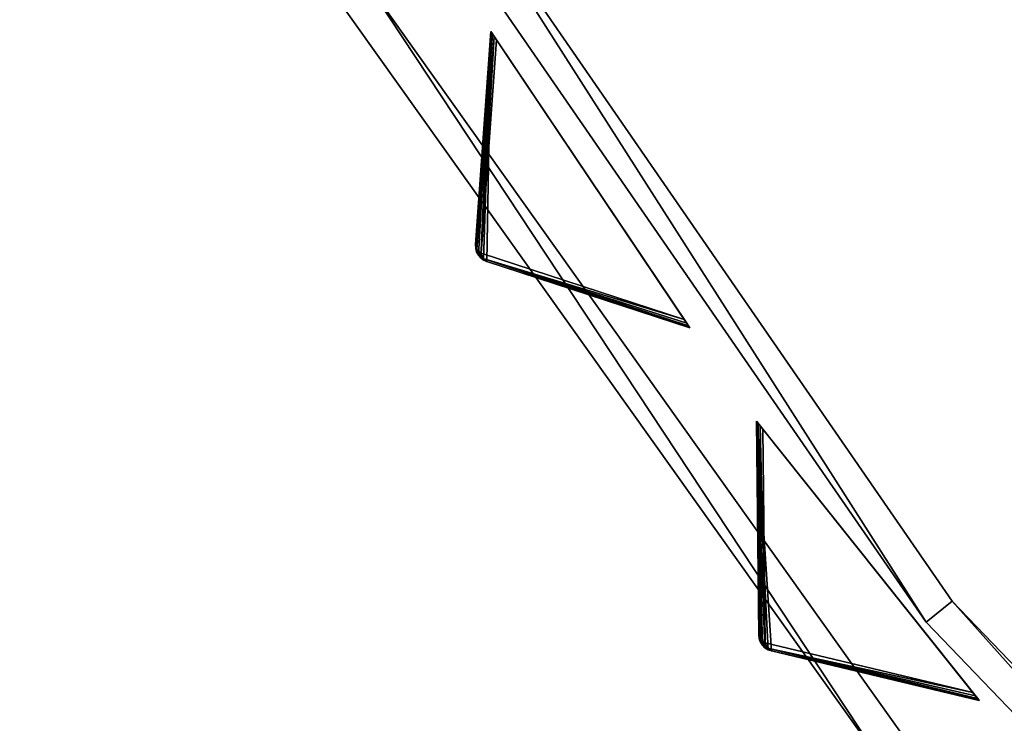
# Model space of a CAD drawing. Extents: x 1239 to 1951, y -365 to 347.
# Tile 6 of 98: x 1272 to 1331, y -235 to -192. Entities that reach past the tile are written whole.
import ezdxf

# ---------------------------------------------------------------- set-up
doc = ezdxf.new("R2010")
doc.units = 0
doc.header["$LTSCALE"] = 25.4
doc.layers.get('0').update_dxf_attribs({"color": 13, "linetype": 'CONTINUOUS'})

# ---------------------------------------------------------------- blocks, each defined once
blk = doc.blocks.new('GRUPUJ_10')
at = {"color": 0}
mesh = blk.add_polyface(dxfattribs=at)
corners = [(0, 334.731, 403.847), (1.997, 334.841, 403.847), (1.462, 391.844, 403.847), (7.718, 278.124, 403.847), (9.671, 278.553, 403.847), (24.417, 223.488, 403.847), (26.276, 224.224, 403.847), (49.663, 172.237, 403.847), (51.38, 173.263, 403.847), (82.804, 125.7, 403.847), (84.334, 126.988, 403.847), (122.98, 85.082, 403.847), (124.285, 86.599, 403.847), (145.389, 67.329, 403.847), (146.566, 68.945, 403.847), (169.152, 51.435, 403.847), (170.196, 53.141, 403.847), (220.124, 25.63, 403.847), (220.881, 27.482, 403.847), (274.575, 8.336, 403.847), (275.025, 10.285, 403.847), (331.094, 0, 403.847), (331.226, 1.996, 403.847), (388.22, 0.838, 403.847), (388.029, 2.829, 403.847), (443.963, 12.764, 403.847), (444.47, 10.83, 403.847), (497.579, 31.543, 403.847), (498.39, 29.714, 403.847), (547.489, 58.679, 403.847), (548.582, 57.004, 403.847), (592.399, 93.469, 403.847), (593.747, 91.992, 403.847), (631.147, 135.014, 403.847), (632.714, 133.772, 403.847), (662.728, 182.235, 403.847), (664.475, 181.261, 403.847), (686.326, 233.912, 403.847), (688.207, 233.23, 403.847), (701.329, 288.704, 403.847), (703.294, 288.333, 403.847), (707.348, 345.194, 403.847), (709.348, 345.143, 403.847), (3.451, 391.632, 403.847), (12.067, 447.982, 403.847), (13.996, 447.454, 403.847), (31.54, 501.693, 403.847), (33.36, 500.862, 403.847), (59.377, 551.584, 403.847), (61.039, 550.472, 403.847), (94.856, 596.363, 403.847), (96.318, 594.999, 403.847), (137.059, 634.872, 403.847), (138.283, 633.291, 403.847), (184.892, 666.112, 403.847), (185.847, 664.355, 403.847), (237.117, 689.274, 403.847), (237.778, 687.387, 403.847), (292.382, 703.759, 403.847), (292.732, 701.79, 403.847), (349.254, 709.192, 403.847), (349.284, 707.192, 403.847), (406.262, 705.431, 403.847), (405.97, 703.452, 403.847), (461.322, 690.668, 403.847), (461.927, 692.574, 403.847), (513.907, 669.17, 403.847), (514.81, 670.954, 403.847), (562.362, 639.515, 403.847), (563.54, 641.131, 403.847), (605.432, 602.471, 403.847), (606.854, 603.878, 403.847), (642.003, 558.999, 403.847), (643.632, 560.159, 403.847), (671.127, 510.222, 403.847), (672.921, 511.106, 403.847), (692.049, 457.406, 403.847), (693.962, 457.991, 403.847), (704.228, 401.918, 403.847), (706.21, 402.188, 403.847)]
mesh.append_faces([[corners[k] for k in face] for face in [(0, 1, 2), (1, 3, 4), (4, 5, 6), (6, 7, 8), (8, 9, 10), (10, 11, 12), (12, 13, 14), (14, 15, 16), (16, 17, 18), (18, 19, 20), (20, 21, 22), (22, 23, 24), (24, 23, 25), (25, 26, 27), (27, 28, 29), (29, 30, 31), (31, 32, 33), (33, 34, 35), (35, 36, 37), (37, 38, 39), (39, 40, 41), (2, 43, 44), (43, 2, 1), (44, 45, 46), (46, 47, 48), (48, 49, 50), (50, 51, 52), (52, 53, 54), (54, 55, 56), (56, 57, 58), (58, 59, 60), (60, 61, 62), (62, 64, 65), (65, 66, 67), (67, 68, 69), (69, 70, 71), (71, 72, 73), (73, 74, 75), (75, 76, 77), (77, 78, 79), (79, 41, 42)]], dxfattribs={"vtx0": -1, "vtx1": -1, "color": 0})
mesh.append_faces([[corners[k] for k in face] for face in [(1, 0, 3), (4, 3, 5), (6, 5, 7), (8, 7, 9), (10, 9, 11), (12, 11, 13), (14, 13, 15), (16, 15, 17), (18, 17, 19), (20, 19, 21), (22, 21, 23), (25, 23, 26), (27, 26, 28), (29, 28, 30), (31, 30, 32), (33, 32, 34), (35, 34, 36), (37, 36, 38), (39, 38, 40), (41, 40, 42), (44, 43, 45), (46, 45, 47), (48, 47, 49), (50, 49, 51), (52, 51, 53), (54, 53, 55), (56, 55, 57), (58, 57, 59), (60, 59, 61), (62, 61, 63), (62, 63, 64), (65, 64, 66), (67, 66, 68), (69, 68, 70), (71, 70, 72), (73, 72, 74), (75, 74, 76), (77, 76, 78), (79, 78, 41)]], dxfattribs={"vtx0": -1, "vtx2": -1, "color": 0})
mesh = blk.add_polyface(dxfattribs=at)
corners = [(1.462, 391.844, 383.847), (3.451, 391.632, 383.847), (1.997, 334.841, 383.847), (12.067, 447.982, 383.847), (13.996, 447.454, 383.847), (31.54, 501.693, 383.847), (33.36, 500.862, 383.847), (59.377, 551.584, 383.847), (61.039, 550.472, 383.847), (94.856, 596.363, 383.847), (96.318, 594.999, 383.847), (137.059, 634.872, 383.847), (138.283, 633.291, 383.847), (184.892, 666.112, 383.847), (185.847, 664.355, 383.847), (237.117, 689.274, 383.847), (237.778, 687.387, 383.847), (292.382, 703.759, 383.847), (292.732, 701.79, 383.847), (349.254, 709.192, 383.847), (349.284, 707.192, 383.847), (406.262, 705.431, 383.847), (405.97, 703.452, 383.847), (461.322, 690.668, 383.847), (461.927, 692.574, 383.847), (513.907, 669.17, 383.847), (514.81, 670.954, 383.847), (562.362, 639.515, 383.847), (563.54, 641.131, 383.847), (605.432, 602.471, 383.847), (606.854, 603.878, 383.847), (642.003, 558.999, 383.847), (643.632, 560.159, 383.847), (671.127, 510.222, 383.847), (672.921, 511.106, 383.847), (692.049, 457.406, 383.847), (693.962, 457.991, 383.847), (704.228, 401.918, 383.847), (706.21, 402.188, 383.847), (707.348, 345.194, 383.847), (709.348, 345.143, 383.847), (0, 334.731, 383.847), (7.718, 278.124, 383.847), (9.671, 278.553, 383.847), (24.417, 223.488, 383.847), (26.276, 224.224, 383.847), (49.663, 172.237, 383.847), (51.38, 173.263, 383.847), (82.804, 125.7, 383.847), (84.334, 126.988, 383.847), (122.98, 85.082, 383.847), (124.285, 86.599, 383.847), (145.389, 67.329, 383.847), (146.566, 68.945, 383.847), (169.152, 51.435, 383.847), (170.196, 53.141, 383.847), (220.124, 25.63, 383.847), (220.881, 27.482, 383.847), (274.575, 8.336, 383.847), (275.025, 10.285, 383.847), (331.094, 0, 383.847), (331.226, 1.996, 383.847), (388.22, 0.838, 383.847), (388.029, 2.829, 383.847), (443.963, 12.764, 383.847), (444.47, 10.83, 383.847), (497.579, 31.543, 383.847), (498.39, 29.714, 383.847), (547.489, 58.679, 383.847), (548.582, 57.004, 383.847), (592.399, 93.469, 383.847), (593.747, 91.992, 383.847), (631.147, 135.014, 383.847), (632.714, 133.772, 383.847), (662.728, 182.235, 383.847), (664.475, 181.261, 383.847), (686.326, 233.912, 383.847), (688.207, 233.23, 383.847), (701.329, 288.704, 383.847), (703.294, 288.333, 383.847)]
mesh.append_faces([[corners[k] for k in face] for face in [(1, 3, 4), (4, 5, 6), (6, 7, 8), (8, 9, 10), (10, 11, 12), (12, 13, 14), (14, 15, 16), (16, 17, 18), (18, 19, 20), (20, 21, 22), (22, 21, 23), (23, 24, 25), (25, 26, 27), (27, 28, 29), (29, 30, 31), (31, 32, 33), (33, 34, 35), (35, 36, 37), (37, 38, 39), (41, 2, 42), (42, 43, 44), (44, 45, 46), (46, 47, 48), (48, 49, 50), (50, 51, 52), (52, 53, 54), (54, 55, 56), (56, 57, 58), (58, 59, 60), (60, 61, 62), (62, 64, 65), (65, 66, 67), (67, 68, 69), (69, 70, 71), (71, 72, 73), (73, 74, 75), (75, 76, 77), (77, 78, 79), (79, 39, 40)]], dxfattribs={"vtx0": -1, "vtx1": -1, "color": 0})
mesh.append_faces([[corners[k] for k in face] for face in [(0, 1, 2), (1, 0, 3), (4, 3, 5), (6, 5, 7), (8, 7, 9), (10, 9, 11), (12, 11, 13), (14, 13, 15), (16, 15, 17), (18, 17, 19), (20, 19, 21), (23, 21, 24), (25, 24, 26), (27, 26, 28), (29, 28, 30), (31, 30, 32), (33, 32, 34), (35, 34, 36), (37, 36, 38), (39, 38, 40), (2, 41, 0), (42, 2, 43), (44, 43, 45), (46, 45, 47), (48, 47, 49), (50, 49, 51), (52, 51, 53), (54, 53, 55), (56, 55, 57), (58, 57, 59), (60, 59, 61), (62, 61, 63), (62, 63, 64), (65, 64, 66), (67, 66, 68), (69, 68, 70), (71, 70, 72), (73, 72, 74), (75, 74, 76), (77, 76, 78), (79, 78, 39)]], dxfattribs={"vtx0": -1, "vtx2": -1, "color": 0})
mesh = blk.add_polyface(dxfattribs=at)
corners = [(13.987, 284.721, 390.847), (9.244, 340.318, 390.847), (7.246, 340.238, 390.847), (15.946, 285.121, 390.847), (29.546, 231.005, 390.847), (31.416, 231.714, 390.847), (53.52, 180.48, 390.847), (55.252, 181.48, 390.847), (85.289, 134.455, 390.847), (86.838, 135.72, 390.847), (124.029, 94.122, 390.847), (125.355, 95.62, 390.847), (168.737, 60.526, 390.847), (169.806, 62.217, 390.847), (218.256, 34.537, 390.847), (219.04, 36.377, 390.847), (271.302, 16.828, 390.847), (271.781, 18.77, 390.847), (326.502, 7.857, 390.847), (326.663, 9.85, 390.847), (354.464, 6.73, 390.847), (354.464, 8.73, 390.847), (382.426, 7.857, 390.847), (382.265, 9.85, 390.847), (437.148, 18.77, 390.847), (437.626, 16.828, 390.847), (489.889, 36.377, 390.847), (490.672, 34.537, 390.847), (539.122, 62.217, 390.847), (540.191, 60.526, 390.847), (583.573, 95.62, 390.847), (584.899, 94.122, 390.847), (622.09, 135.72, 390.847), (623.639, 134.455, 390.847), (653.676, 181.48, 390.847), (655.408, 180.48, 390.847), (677.512, 231.714, 390.847), (679.382, 231.005, 390.847), (692.982, 285.121, 390.847), (694.941, 284.721, 390.847), (699.684, 340.318, 390.847), (701.682, 340.238, 390.847), (9.498, 396.116, 390.847), (11.483, 395.875, 390.847), (20.684, 450.911, 390.847), (22.605, 450.354, 390.847), (40.515, 503.201, 390.847), (42.322, 502.343, 390.847), (68.477, 551.632, 390.847), (70.123, 550.496, 390.847), (103.846, 594.952, 390.847), (105.289, 593.566, 390.847), (145.706, 632.036, 390.847), (146.908, 630.437, 390.847), (192.973, 661.926, 390.847), (193.902, 660.155, 390.847), (244.422, 683.846, 390.847), (245.055, 681.949, 390.847), (298.721, 697.23, 390.847), (299.042, 695.256, 390.847), (354.464, 701.73, 390.847), (354.464, 699.73, 390.847), (409.886, 695.256, 390.847), (410.207, 697.23, 390.847), (463.873, 681.949, 390.847), (464.506, 683.846, 390.847), (515.026, 660.155, 390.847), (515.955, 661.926, 390.847), (562.021, 630.437, 390.847), (563.222, 632.036, 390.847), (603.64, 593.566, 390.847), (605.082, 594.952, 390.847), (638.805, 550.496, 390.847), (640.451, 551.632, 390.847), (666.606, 502.343, 390.847), (668.413, 503.201, 390.847), (686.323, 450.354, 390.847), (688.244, 450.911, 390.847), (697.445, 395.875, 390.847), (699.43, 396.116, 390.847)]
mesh.append_faces([[corners[k] for k in face] for face in [(0, 1, 2), (1, 0, 3), (3, 4, 5), (5, 6, 7), (7, 8, 9), (9, 10, 11), (11, 12, 13), (13, 14, 15), (15, 16, 17), (17, 18, 19), (19, 20, 21), (21, 22, 23), (23, 22, 24), (24, 25, 26), (26, 27, 28), (28, 29, 30), (30, 31, 32), (32, 33, 34), (34, 35, 36), (36, 37, 38), (38, 39, 40), (42, 43, 44), (44, 45, 46), (46, 47, 48), (48, 49, 50), (50, 51, 52), (52, 53, 54), (54, 55, 56), (56, 57, 58), (58, 59, 60), (60, 62, 63), (63, 64, 65), (65, 66, 67), (67, 68, 69), (69, 70, 71), (71, 72, 73), (73, 74, 75), (75, 76, 77), (77, 78, 79), (79, 40, 41)]], dxfattribs={"vtx0": -1, "vtx1": -1, "color": 0})
mesh.append_faces([[corners[k] for k in face] for face in [(3, 0, 4), (5, 4, 6), (7, 6, 8), (9, 8, 10), (11, 10, 12), (13, 12, 14), (15, 14, 16), (17, 16, 18), (19, 18, 20), (21, 20, 22), (24, 22, 25), (26, 25, 27), (28, 27, 29), (30, 29, 31), (32, 31, 33), (34, 33, 35), (36, 35, 37), (38, 37, 39), (40, 39, 41), (1, 42, 2), (42, 1, 43), (44, 43, 45), (46, 45, 47), (48, 47, 49), (50, 49, 51), (52, 51, 53), (54, 53, 55), (56, 55, 57), (58, 57, 59), (60, 59, 61), (60, 61, 62), (63, 62, 64), (65, 64, 66), (67, 66, 68), (69, 68, 70), (71, 70, 72), (73, 72, 74), (75, 74, 76), (77, 76, 78), (79, 78, 40)]], dxfattribs={"vtx0": -1, "vtx2": -1, "color": 0})
mesh = blk.add_polyface(dxfattribs=at)
corners = [(9.498, 396.116, 383.847), (9.244, 340.318, 383.847), (7.246, 340.238, 383.847), (11.483, 395.875, 383.847), (20.684, 450.911, 383.847), (22.605, 450.354, 383.847), (40.515, 503.201, 383.847), (42.322, 502.343, 383.847), (68.477, 551.632, 383.847), (70.123, 550.496, 383.847), (103.846, 594.952, 383.847), (105.289, 593.566, 383.847), (145.706, 632.036, 383.847), (146.908, 630.437, 383.847), (192.973, 661.926, 383.847), (193.902, 660.155, 383.847), (244.422, 683.846, 383.847), (245.055, 681.949, 383.847), (298.721, 697.23, 383.847), (299.042, 695.256, 383.847), (354.464, 701.73, 383.847), (354.464, 699.73, 383.847), (410.207, 697.23, 383.847), (409.886, 695.256, 383.847), (463.873, 681.949, 383.847), (464.506, 683.846, 383.847), (515.026, 660.155, 383.847), (515.955, 661.926, 383.847), (562.021, 630.437, 383.847), (563.222, 632.036, 383.847), (603.64, 593.566, 383.847), (605.082, 594.952, 383.847), (638.805, 550.496, 383.847), (640.451, 551.632, 383.847), (666.606, 502.343, 383.847), (668.413, 503.201, 383.847), (686.323, 450.354, 383.847), (688.244, 450.911, 383.847), (697.445, 395.875, 383.847), (699.43, 396.116, 383.847), (699.684, 340.318, 383.847), (701.682, 340.238, 383.847), (13.987, 284.721, 383.847), (15.946, 285.121, 383.847), (29.546, 231.005, 383.847), (31.416, 231.714, 383.847), (53.52, 180.48, 383.847), (55.252, 181.48, 383.847), (85.289, 134.455, 383.847), (86.838, 135.72, 383.847), (124.029, 94.122, 383.847), (125.355, 95.62, 383.847), (168.737, 60.526, 383.847), (169.806, 62.217, 383.847), (218.256, 34.537, 383.847), (219.04, 36.377, 383.847), (271.302, 16.828, 383.847), (271.781, 18.77, 383.847), (326.502, 7.857, 383.847), (326.663, 9.85, 383.847), (354.464, 6.73, 383.847), (354.464, 8.73, 383.847), (382.265, 9.85, 383.847), (382.426, 7.857, 383.847), (437.148, 18.77, 383.847), (437.626, 16.828, 383.847), (489.889, 36.377, 383.847), (490.672, 34.537, 383.847), (539.122, 62.217, 383.847), (540.191, 60.526, 383.847), (583.573, 95.62, 383.847), (584.899, 94.122, 383.847), (622.09, 135.72, 383.847), (623.639, 134.455, 383.847), (653.676, 181.48, 383.847), (655.408, 180.48, 383.847), (677.512, 231.714, 383.847), (679.382, 231.005, 383.847), (692.982, 285.121, 383.847), (694.941, 284.721, 383.847)]
mesh.append_faces([[corners[k] for k in face] for face in [(0, 1, 2), (1, 0, 3), (3, 4, 5), (5, 6, 7), (7, 8, 9), (9, 10, 11), (11, 12, 13), (13, 14, 15), (15, 16, 17), (17, 18, 19), (19, 20, 21), (21, 22, 23), (23, 22, 24), (24, 25, 26), (26, 27, 28), (28, 29, 30), (30, 31, 32), (32, 33, 34), (34, 35, 36), (36, 37, 38), (38, 39, 40), (42, 43, 44), (44, 45, 46), (46, 47, 48), (48, 49, 50), (50, 51, 52), (52, 53, 54), (54, 55, 56), (56, 57, 58), (58, 59, 60), (60, 62, 63), (63, 64, 65), (65, 66, 67), (67, 68, 69), (69, 70, 71), (71, 72, 73), (73, 74, 75), (75, 76, 77), (77, 78, 79), (79, 40, 41)]], dxfattribs={"vtx0": -1, "vtx1": -1, "color": 0})
mesh.append_faces([[corners[k] for k in face] for face in [(3, 0, 4), (5, 4, 6), (7, 6, 8), (9, 8, 10), (11, 10, 12), (13, 12, 14), (15, 14, 16), (17, 16, 18), (19, 18, 20), (21, 20, 22), (24, 22, 25), (26, 25, 27), (28, 27, 29), (30, 29, 31), (32, 31, 33), (34, 33, 35), (36, 35, 37), (38, 37, 39), (40, 39, 41), (1, 42, 2), (42, 1, 43), (44, 43, 45), (46, 45, 47), (48, 47, 49), (50, 49, 51), (52, 51, 53), (54, 53, 55), (56, 55, 57), (58, 57, 59), (60, 59, 61), (60, 61, 62), (63, 62, 64), (65, 64, 66), (67, 66, 68), (69, 68, 70), (71, 70, 72), (73, 72, 74), (75, 74, 76), (77, 76, 78), (79, 78, 40)]], dxfattribs={"vtx0": -1, "vtx2": -1, "color": 0})
mesh = blk.add_polyface(dxfattribs=at)
corners = [(55.252, 181.48, 383.847), (86.838, 135.72, 390.847), (86.838, 135.72, 383.847), (55.252, 181.48, 390.847)]
mesh.append_faces([[corners[k] for k in face] for face in [(0, 1, 2), (1, 0, 3)]], dxfattribs={"vtx0": -1, "color": 0})
mesh = blk.add_polyface(dxfattribs=at)
corners = [(53.52, 180.48, 390.847), (85.289, 134.455, 383.847), (85.289, 134.455, 390.847), (53.52, 180.48, 383.847)]
mesh.append_faces([[corners[k] for k in face] for face in [(0, 1, 2), (1, 0, 3)]], dxfattribs={"vtx0": -1, "color": 0})
mesh = blk.add_polyface(dxfattribs=at)
corners = [(51.38, 173.263, 383.847), (84.334, 126.988, 403.847), (84.334, 126.988, 383.847), (51.38, 173.263, 403.847)]
mesh.append_faces([[corners[k] for k in face] for face in [(0, 1, 2), (1, 0, 3)]], dxfattribs={"vtx0": -1, "color": 0})
mesh = blk.add_polyface(dxfattribs=at)
corners = [(49.663, 172.237, 403.847), (82.804, 125.7, 383.847), (82.804, 125.7, 403.847), (49.663, 172.237, 383.847)]
mesh.append_faces([[corners[k] for k in face] for face in [(0, 1, 2), (1, 0, 3)]], dxfattribs={"vtx0": -1, "color": 0})
mesh = blk.add_polyface(dxfattribs=at)
corners = [(86.838, 135.72, 383.847), (125.355, 95.62, 390.847), (125.355, 95.62, 383.847), (86.838, 135.72, 390.847)]
mesh.append_faces([[corners[k] for k in face] for face in [(0, 1, 2), (1, 0, 3)]], dxfattribs={"vtx0": -1, "color": 0})
mesh = blk.add_polyface(dxfattribs=at)
corners = [(85.289, 134.455, 390.847), (124.029, 94.122, 383.847), (124.029, 94.122, 390.847), (85.289, 134.455, 383.847)]
mesh.append_faces([[corners[k] for k in face] for face in [(0, 1, 2), (1, 0, 3)]], dxfattribs={"vtx0": -1, "color": 0})
blk = doc.blocks.new('GRUPUJ_12')
at = {"color": 254}
mesh = blk.add_polyface(dxfattribs=at)
corners = [(60.617, 171.833, 395), (60.384, 157.984, 384.866), (72.607, 153.987, 395), (60.183, 158.075, 384.717), (60.007, 158.208, 384.625), (59.864, 158.376, 384.594), (59.762, 158.572, 384.625), (59.705, 158.785, 384.717), (59.697, 159.006, 384.866)]
mesh.append_faces([[corners[k] for k in face] for face in [(0, 1, 2), (7, 0, 8)]], dxfattribs={"vtx0": -1, "color": 254})
mesh.append_faces([[corners[k] for k in face] for face in [(1, 0, 3), (3, 0, 4), (4, 0, 5), (5, 0, 6), (6, 0, 7)]], dxfattribs={"vtx0": -1, "vtx1": -1, "color": 254})
mesh = blk.add_polyface(dxfattribs=at)
corners = [(60.617, 171.833, 395), (59.697, 159.006, 255.75), (59.697, 159.006, 384.866), (60.617, 171.833, 245.616)]
mesh.append_faces([[corners[k] for k in face] for face in [(0, 1, 2), (1, 0, 3)]], dxfattribs={"vtx0": -1, "color": 254})
mesh = blk.add_polyface(dxfattribs=at)
corners = [(60.617, 171.833, 245.616), (59.776, 158.731, 255.41), (59.697, 159.006, 255.75)]
mesh.append_faces([[corners[k] for k in face] for face in [(0, 1, 2)]], dxfattribs={"color": 254})
mesh = blk.add_polyface(dxfattribs=at)
corners = [(60.617, 171.833, 245.616), (60.64, 171.799, 245.357), (59.776, 158.731, 255.41)]
mesh.append_faces([[corners[k] for k in face] for face in [(0, 1, 2)]], dxfattribs={"color": 254})
mesh = blk.add_polyface(dxfattribs=at)
corners = [(60.64, 171.799, 245.357), (60.708, 171.699, 245.162), (59.776, 158.731, 255.41)]
mesh.append_faces([[corners[k] for k in face] for face in [(0, 1, 2)]], dxfattribs={"color": 254})
mesh = blk.add_polyface(dxfattribs=at)
corners = [(60.708, 171.699, 245.162), (60.816, 171.537, 245.041), (59.776, 158.731, 255.41)]
mesh.append_faces([[corners[k] for k in face] for face in [(0, 1, 2)]], dxfattribs={"color": 254})
mesh = blk.add_polyface(dxfattribs=at)
corners = [(60.816, 171.537, 245.041), (60.04, 158.495, 255.134), (59.776, 158.731, 255.41)]
mesh.append_faces([[corners[k] for k in face] for face in [(0, 1, 2)]], dxfattribs={"color": 254})
mesh = blk.add_polyface(dxfattribs=at)
corners = [(60.816, 171.537, 245.041), (60.961, 171.322, 245), (60.04, 158.495, 255.134)]
mesh.append_faces([[corners[k] for k in face] for face in [(0, 1, 2)]], dxfattribs={"color": 254})
mesh = blk.add_polyface(dxfattribs=at)
corners = [(72.585, 154.021, 245.357), (72.607, 153.987, 395), (72.607, 153.987, 245.616), (60.617, 171.833, 395), (72.517, 154.122, 245.162), (72.409, 154.283, 245.041), (72.264, 154.498, 245), (60.961, 171.322, 245), (60.816, 171.537, 245.041), (60.708, 171.699, 245.162), (60.64, 171.799, 245.357), (60.617, 171.833, 245.616)]
mesh.append_faces([[corners[k] for k in face] for face in [(0, 1, 2), (3, 10, 11)]], dxfattribs={"vtx0": -1, "color": 254})
mesh.append_faces([[corners[k] for k in face] for face in [(1, 0, 3)]], dxfattribs={"vtx0": -1, "vtx1": -1, "color": 254})
mesh.append_faces([[corners[k] for k in face] for face in [(3, 0, 4), (3, 4, 5), (3, 5, 6), (3, 6, 7), (3, 7, 8), (3, 8, 9), (3, 9, 10)]], dxfattribs={"vtx0": -1, "vtx2": -1, "color": 254})
mesh = blk.add_polyface(dxfattribs=at)
corners = [(60.961, 171.322, 245), (72.264, 154.498, 245), (60.04, 158.495, 255.134)]
mesh.append_faces([[corners[k] for k in face] for face in [(0, 1, 2)]], dxfattribs={"color": 254})
mesh = blk.add_polyface(dxfattribs=at)
corners = [(59.697, 159.006, 255.75), (59.705, 158.785, 384.717), (59.697, 159.006, 384.866)]
mesh.append_faces([[corners[k] for k in face] for face in [(0, 1, 2)]], dxfattribs={"color": 254})
mesh = blk.add_polyface(dxfattribs=at)
corners = [(59.697, 159.006, 255.75), (59.738, 158.643, 255.75), (59.705, 158.785, 384.717)]
mesh.append_faces([[corners[k] for k in face] for face in [(0, 1, 2)]], dxfattribs={"color": 254})
mesh = blk.add_polyface(dxfattribs=at)
corners = [(59.697, 159.006, 255.75), (59.798, 158.562, 255.507), (59.738, 158.643, 255.75)]
mesh.append_faces([[corners[k] for k in face] for face in [(0, 1, 2)]], dxfattribs={"color": 254})
mesh = blk.add_polyface(dxfattribs=at)
corners = [(59.697, 159.006, 255.75), (59.776, 158.731, 255.41), (59.798, 158.562, 255.507)]
mesh.append_faces([[corners[k] for k in face] for face in [(0, 1, 2)]], dxfattribs={"color": 254})
mesh = blk.add_polyface(dxfattribs=at)
corners = [(59.705, 158.785, 384.717), (59.738, 158.643, 255.75), (59.762, 158.572, 384.625)]
mesh.append_faces([[corners[k] for k in face] for face in [(0, 1, 2)]], dxfattribs={"color": 254})
mesh = blk.add_polyface(dxfattribs=at)
corners = [(59.738, 158.643, 255.75), (59.798, 158.562, 255.507), (59.762, 158.572, 255.75)]
mesh.append_faces([[corners[k] for k in face] for face in [(0, 1, 2)]], dxfattribs={"color": 254})
mesh = blk.add_polyface(dxfattribs=at)
corners = [(59.738, 158.643, 255.75), (59.762, 158.572, 255.75), (59.762, 158.572, 384.625)]
mesh.append_faces([[corners[k] for k in face] for face in [(0, 1, 2)]], dxfattribs={"color": 254})
mesh = blk.add_polyface(dxfattribs=at)
corners = [(59.762, 158.572, 255.75), (60.007, 158.208, 255.75), (60.007, 158.208, 384.625)]
mesh.append_faces([[corners[k] for k in face] for face in [(0, 1, 2)]], dxfattribs={"color": 254})
mesh = blk.add_polyface(dxfattribs=at)
corners = [(59.762, 158.572, 255.75), (59.798, 158.562, 255.507), (60.007, 158.208, 255.75)]
mesh.append_faces([[corners[k] for k in face] for face in [(0, 1, 2)]], dxfattribs={"color": 254})
mesh = blk.add_polyface(dxfattribs=at)
corners = [(59.762, 158.572, 255.75), (59.864, 158.376, 384.594), (59.762, 158.572, 384.625)]
mesh.append_faces([[corners[k] for k in face] for face in [(0, 1, 2)]], dxfattribs={"color": 254})
mesh = blk.add_polyface(dxfattribs=at)
corners = [(59.762, 158.572, 255.75), (60.007, 158.208, 384.625), (59.864, 158.376, 384.594)]
mesh.append_faces([[corners[k] for k in face] for face in [(0, 1, 2)]], dxfattribs={"color": 254})
mesh = blk.add_polyface(dxfattribs=at)
corners = [(59.776, 158.731, 255.41), (60.04, 158.495, 255.134), (59.798, 158.562, 255.507)]
mesh.append_faces([[corners[k] for k in face] for face in [(0, 1, 2)]], dxfattribs={"color": 254})
mesh = blk.add_polyface(dxfattribs=at)
corners = [(59.798, 158.562, 255.507), (59.882, 158.389, 255.541), (60.007, 158.208, 255.75)]
mesh.append_faces([[corners[k] for k in face] for face in [(0, 1, 2)]], dxfattribs={"color": 254})
mesh = blk.add_polyface(dxfattribs=at)
corners = [(59.798, 158.562, 255.507), (60.04, 158.495, 255.134), (59.882, 158.389, 255.541)]
mesh.append_faces([[corners[k] for k in face] for face in [(0, 1, 2)]], dxfattribs={"color": 254})
mesh = blk.add_polyface(dxfattribs=at)
corners = [(60.04, 158.495, 255.134), (60.011, 158.245, 255.507), (59.882, 158.389, 255.541)]
mesh.append_faces([[corners[k] for k in face] for face in [(0, 1, 2)]], dxfattribs={"color": 254})
mesh = blk.add_polyface(dxfattribs=at)
corners = [(59.882, 158.389, 255.541), (60.011, 158.245, 255.507), (60.007, 158.208, 255.75)]
mesh.append_faces([[corners[k] for k in face] for face in [(0, 1, 2)]], dxfattribs={"color": 254})
mesh = blk.add_polyface(dxfattribs=at)
corners = [(60.04, 158.495, 255.134), (60.159, 158.161, 255.41), (60.011, 158.245, 255.507)]
mesh.append_faces([[corners[k] for k in face] for face in [(0, 1, 2)]], dxfattribs={"color": 254})
mesh = blk.add_polyface(dxfattribs=at)
corners = [(60.159, 158.161, 255.41), (60.04, 158.495, 255.134), (72.264, 154.498, 245)]
mesh.append_faces([[corners[k] for k in face] for face in [(0, 1, 2)]], dxfattribs={"color": 254})
mesh = blk.add_polyface(dxfattribs=at)
corners = [(60.007, 158.208, 255.75), (60.011, 158.245, 255.507), (60.063, 158.159, 255.75)]
mesh.append_faces([[corners[k] for k in face] for face in [(0, 1, 2)]], dxfattribs={"color": 254})
mesh = blk.add_polyface(dxfattribs=at)
corners = [(60.183, 158.075, 384.717), (60.007, 158.208, 384.625), (60.007, 158.208, 255.75)]
mesh.append_faces([[corners[k] for k in face] for face in [(0, 1, 2)]], dxfattribs={"color": 254})
mesh = blk.add_polyface(dxfattribs=at)
corners = [(60.384, 157.984, 384.866), (60.007, 158.208, 255.75), (60.063, 158.159, 255.75)]
mesh.append_faces([[corners[k] for k in face] for face in [(0, 1, 2)]], dxfattribs={"color": 254})
mesh = blk.add_polyface(dxfattribs=at)
corners = [(60.384, 157.984, 384.866), (60.183, 158.075, 384.717), (60.007, 158.208, 255.75)]
mesh.append_faces([[corners[k] for k in face] for face in [(0, 1, 2)]], dxfattribs={"color": 254})
mesh = blk.add_polyface(dxfattribs=at)
corners = [(60.063, 158.159, 255.75), (60.011, 158.245, 255.507), (60.159, 158.161, 255.41)]
mesh.append_faces([[corners[k] for k in face] for face in [(0, 1, 2)]], dxfattribs={"color": 254})
mesh = blk.add_polyface(dxfattribs=at)
corners = [(60.063, 158.159, 255.75), (60.159, 158.161, 255.41), (60.384, 157.984, 255.75)]
mesh.append_faces([[corners[k] for k in face] for face in [(0, 1, 2)]], dxfattribs={"color": 254})
mesh = blk.add_polyface(dxfattribs=at)
corners = [(60.384, 157.984, 384.866), (60.063, 158.159, 255.75), (60.384, 157.984, 255.75)]
mesh.append_faces([[corners[k] for k in face] for face in [(0, 1, 2)]], dxfattribs={"color": 254})
mesh = blk.add_polyface(dxfattribs=at)
corners = [(60.159, 158.161, 255.41), (72.409, 154.283, 245.041), (72.517, 154.122, 245.162)]
mesh.append_faces([[corners[k] for k in face] for face in [(0, 1, 2)]], dxfattribs={"color": 254})
mesh = blk.add_polyface(dxfattribs=at)
corners = [(60.159, 158.161, 255.41), (72.264, 154.498, 245), (72.409, 154.283, 245.041)]
mesh.append_faces([[corners[k] for k in face] for face in [(0, 1, 2)]], dxfattribs={"color": 254})
mesh = blk.add_polyface(dxfattribs=at)
corners = [(60.384, 157.984, 255.75), (60.159, 158.161, 255.41), (72.585, 154.021, 245.357)]
mesh.append_faces([[corners[k] for k in face] for face in [(0, 1, 2)]], dxfattribs={"color": 254})
mesh = blk.add_polyface(dxfattribs=at)
corners = [(60.159, 158.161, 255.41), (72.517, 154.122, 245.162), (72.585, 154.021, 245.357)]
mesh.append_faces([[corners[k] for k in face] for face in [(0, 1, 2)]], dxfattribs={"color": 254})
mesh = blk.add_polyface(dxfattribs=at)
corners = [(72.607, 153.987, 395), (60.384, 157.984, 255.75), (72.607, 153.987, 245.616), (60.384, 157.984, 384.866)]
mesh.append_faces([[corners[k] for k in face] for face in [(0, 1, 2), (1, 0, 3)]], dxfattribs={"vtx0": -1, "color": 254})
mesh = blk.add_polyface(dxfattribs=at)
corners = [(60.384, 157.984, 255.75), (72.585, 154.021, 245.357), (72.607, 153.987, 245.616)]
mesh.append_faces([[corners[k] for k in face] for face in [(0, 1, 2)]], dxfattribs={"color": 254})
mesh = blk.add_polyface(dxfattribs=at)
corners = [(76.616, 148.369, 395), (77.512, 134.547, 384.866), (90.021, 131.56, 395), (77.305, 134.621, 384.717), (77.118, 134.739, 384.625), (76.963, 134.896, 384.594), (76.771, 135.29, 384.717), (76.745, 135.509, 384.866)]
mesh.append_faces([[corners[k] for k in face] for face in [(0, 1, 2), (6, 0, 7)]], dxfattribs={"vtx0": -1, "color": 254})
mesh.append_faces([[corners[k] for k in face] for face in [(1, 0, 3), (3, 0, 4), (4, 0, 5), (5, 0, 6)]], dxfattribs={"vtx0": -1, "vtx1": -1, "color": 254})
mesh = blk.add_polyface(dxfattribs=at)
corners = [(89.996, 131.592, 245.357), (90.021, 131.56, 395), (90.021, 131.56, 245.616), (76.616, 148.369, 395), (89.92, 131.687, 245.162), (89.799, 131.839, 245.041), (89.637, 132.041, 245), (77, 147.888, 245), (76.839, 148.09, 245.041), (76.717, 148.243, 245.162), (76.642, 148.337, 245.357), (76.616, 148.369, 245.616)]
mesh.append_faces([[corners[k] for k in face] for face in [(0, 1, 2), (3, 10, 11)]], dxfattribs={"vtx0": -1, "color": 254})
mesh.append_faces([[corners[k] for k in face] for face in [(1, 0, 3)]], dxfattribs={"vtx0": -1, "vtx1": -1, "color": 254})
mesh.append_faces([[corners[k] for k in face] for face in [(3, 0, 4), (3, 4, 5), (3, 5, 6), (3, 6, 7), (3, 7, 8), (3, 8, 9), (3, 9, 10)]], dxfattribs={"vtx0": -1, "vtx2": -1, "color": 254})
mesh = blk.add_polyface(dxfattribs=at)
corners = [(76.616, 148.369, 245.616), (76.846, 135.242, 255.41), (76.745, 135.509, 255.75)]
mesh.append_faces([[corners[k] for k in face] for face in [(0, 1, 2)]], dxfattribs={"color": 254})
mesh = blk.add_polyface(dxfattribs=at)
corners = [(76.616, 148.369, 245.616), (76.642, 148.337, 245.357), (76.846, 135.242, 255.41)]
mesh.append_faces([[corners[k] for k in face] for face in [(0, 1, 2)]], dxfattribs={"color": 254})
mesh = blk.add_polyface(dxfattribs=at)
corners = [(76.616, 148.369, 395), (76.745, 135.509, 255.75), (76.745, 135.509, 384.866), (76.616, 148.369, 245.616)]
mesh.append_faces([[corners[k] for k in face] for face in [(0, 1, 2), (1, 0, 3)]], dxfattribs={"vtx0": -1, "color": 254})
mesh = blk.add_polyface(dxfattribs=at)
corners = [(76.642, 148.337, 245.357), (76.717, 148.243, 245.162), (76.846, 135.242, 255.41)]
mesh.append_faces([[corners[k] for k in face] for face in [(0, 1, 2)]], dxfattribs={"color": 254})
mesh = blk.add_polyface(dxfattribs=at)
corners = [(76.717, 148.243, 245.162), (76.839, 148.09, 245.041), (76.846, 135.242, 255.41)]
mesh.append_faces([[corners[k] for k in face] for face in [(0, 1, 2)]], dxfattribs={"color": 254})
mesh = blk.add_polyface(dxfattribs=at)
corners = [(76.839, 148.09, 245.041), (77, 147.888, 245), (77.128, 135.028, 255.134)]
mesh.append_faces([[corners[k] for k in face] for face in [(0, 1, 2)]], dxfattribs={"color": 254})
mesh = blk.add_polyface(dxfattribs=at)
corners = [(76.839, 148.09, 245.041), (77.128, 135.028, 255.134), (76.846, 135.242, 255.41)]
mesh.append_faces([[corners[k] for k in face] for face in [(0, 1, 2)]], dxfattribs={"color": 254})
mesh = blk.add_polyface(dxfattribs=at)
corners = [(77, 147.888, 245), (89.637, 132.041, 245), (77.128, 135.028, 255.134)]
mesh.append_faces([[corners[k] for k in face] for face in [(0, 1, 2)]], dxfattribs={"color": 254})
mesh = blk.add_polyface(dxfattribs=at)
corners = [(76.745, 135.509, 255.75), (76.882, 135.076, 255.507), (76.815, 135.151, 255.75)]
mesh.append_faces([[corners[k] for k in face] for face in [(0, 1, 2)]], dxfattribs={"color": 254})
mesh = blk.add_polyface(dxfattribs=at)
corners = [(76.745, 135.509, 255.75), (76.815, 135.151, 255.75), (76.771, 135.29, 384.717)]
mesh.append_faces([[corners[k] for k in face] for face in [(0, 1, 2)]], dxfattribs={"color": 254})
mesh = blk.add_polyface(dxfattribs=at)
corners = [(76.745, 135.509, 255.75), (76.771, 135.29, 384.717), (76.745, 135.509, 384.866)]
mesh.append_faces([[corners[k] for k in face] for face in [(0, 1, 2)]], dxfattribs={"color": 254})
mesh = blk.add_polyface(dxfattribs=at)
corners = [(76.745, 135.509, 255.75), (76.846, 135.242, 255.41), (76.882, 135.076, 255.507)]
mesh.append_faces([[corners[k] for k in face] for face in [(0, 1, 2)]], dxfattribs={"color": 254})
mesh = blk.add_polyface(dxfattribs=at)
corners = [(76.771, 135.29, 384.717), (76.815, 135.151, 255.75), (76.845, 135.082, 384.625)]
mesh.append_faces([[corners[k] for k in face] for face in [(0, 1, 2)]], dxfattribs={"color": 254})
mesh = blk.add_polyface(dxfattribs=at)
corners = [(76.846, 135.242, 255.41), (77.128, 135.028, 255.134), (76.882, 135.076, 255.507)]
mesh.append_faces([[corners[k] for k in face] for face in [(0, 1, 2)]], dxfattribs={"color": 254})
mesh = blk.add_polyface(dxfattribs=at)
corners = [(76.815, 135.151, 255.75), (76.882, 135.076, 255.507), (76.845, 135.082, 255.75)]
mesh.append_faces([[corners[k] for k in face] for face in [(0, 1, 2)]], dxfattribs={"color": 254})
mesh = blk.add_polyface(dxfattribs=at)
corners = [(76.815, 135.151, 255.75), (76.845, 135.082, 255.75), (76.845, 135.082, 384.625)]
mesh.append_faces([[corners[k] for k in face] for face in [(0, 1, 2)]], dxfattribs={"color": 254})
mesh = blk.add_polyface(dxfattribs=at)
corners = [(76.845, 135.082, 255.75), (76.882, 135.076, 255.507), (77.118, 134.739, 255.75)]
mesh.append_faces([[corners[k] for k in face] for face in [(0, 1, 2)]], dxfattribs={"color": 254})
mesh = blk.add_polyface(dxfattribs=at)
corners = [(76.845, 135.082, 255.75), (76.963, 134.896, 384.594), (76.845, 135.082, 384.625)]
mesh.append_faces([[corners[k] for k in face] for face in [(0, 1, 2)]], dxfattribs={"color": 254})
mesh = blk.add_polyface(dxfattribs=at)
corners = [(76.845, 135.082, 255.75), (77.118, 134.739, 384.625), (76.963, 134.896, 384.594)]
mesh.append_faces([[corners[k] for k in face] for face in [(0, 1, 2)]], dxfattribs={"color": 254})
mesh = blk.add_polyface(dxfattribs=at)
corners = [(76.845, 135.082, 255.75), (77.118, 134.739, 255.75), (77.118, 134.739, 384.625)]
mesh.append_faces([[corners[k] for k in face] for face in [(0, 1, 2)]], dxfattribs={"color": 254})
mesh = blk.add_polyface(dxfattribs=at)
corners = [(76.882, 135.076, 255.507), (76.98, 134.909, 255.541), (77.118, 134.739, 255.75)]
mesh.append_faces([[corners[k] for k in face] for face in [(0, 1, 2)]], dxfattribs={"color": 254})
mesh = blk.add_polyface(dxfattribs=at)
corners = [(76.882, 135.076, 255.507), (77.128, 135.028, 255.134), (76.98, 134.909, 255.541)]
mesh.append_faces([[corners[k] for k in face] for face in [(0, 1, 2)]], dxfattribs={"color": 254})
mesh = blk.add_polyface(dxfattribs=at)
corners = [(77.128, 135.028, 255.134), (77.12, 134.777, 255.507), (76.98, 134.909, 255.541)]
mesh.append_faces([[corners[k] for k in face] for face in [(0, 1, 2)]], dxfattribs={"color": 254})
mesh = blk.add_polyface(dxfattribs=at)
corners = [(77.118, 134.739, 255.75), (76.98, 134.909, 255.541), (77.12, 134.777, 255.507)]
mesh.append_faces([[corners[k] for k in face] for face in [(0, 1, 2)]], dxfattribs={"color": 254})
mesh = blk.add_polyface(dxfattribs=at)
corners = [(77.118, 134.739, 255.75), (77.12, 134.777, 255.507), (77.179, 134.695, 255.75)]
mesh.append_faces([[corners[k] for k in face] for face in [(0, 1, 2)]], dxfattribs={"color": 254})
mesh = blk.add_polyface(dxfattribs=at)
corners = [(77.305, 134.621, 384.717), (77.118, 134.739, 384.625), (77.118, 134.739, 255.75)]
mesh.append_faces([[corners[k] for k in face] for face in [(0, 1, 2)]], dxfattribs={"color": 254})
mesh = blk.add_polyface(dxfattribs=at)
corners = [(77.512, 134.547, 384.866), (77.305, 134.621, 384.717), (77.118, 134.739, 255.75)]
mesh.append_faces([[corners[k] for k in face] for face in [(0, 1, 2)]], dxfattribs={"color": 254})
mesh = blk.add_polyface(dxfattribs=at)
corners = [(77.512, 134.547, 384.866), (77.118, 134.739, 255.75), (77.179, 134.695, 255.75)]
mesh.append_faces([[corners[k] for k in face] for face in [(0, 1, 2)]], dxfattribs={"color": 254})
mesh = blk.add_polyface(dxfattribs=at)
corners = [(77.12, 134.777, 255.507), (77.128, 135.028, 255.134), (77.275, 134.705, 255.41)]
mesh.append_faces([[corners[k] for k in face] for face in [(0, 1, 2)]], dxfattribs={"color": 254})
mesh = blk.add_polyface(dxfattribs=at)
corners = [(77.179, 134.695, 255.75), (77.12, 134.777, 255.507), (77.275, 134.705, 255.41)]
mesh.append_faces([[corners[k] for k in face] for face in [(0, 1, 2)]], dxfattribs={"color": 254})
mesh = blk.add_polyface(dxfattribs=at)
corners = [(77.275, 134.705, 255.41), (77.128, 135.028, 255.134), (89.637, 132.041, 245)]
mesh.append_faces([[corners[k] for k in face] for face in [(0, 1, 2)]], dxfattribs={"color": 254})
mesh = blk.add_polyface(dxfattribs=at)
corners = [(77.179, 134.695, 255.75), (77.275, 134.705, 255.41), (77.512, 134.547, 255.75)]
mesh.append_faces([[corners[k] for k in face] for face in [(0, 1, 2)]], dxfattribs={"color": 254})
mesh = blk.add_polyface(dxfattribs=at)
corners = [(77.512, 134.547, 384.866), (77.179, 134.695, 255.75), (77.512, 134.547, 255.75)]
mesh.append_faces([[corners[k] for k in face] for face in [(0, 1, 2)]], dxfattribs={"color": 254})
mesh = blk.add_polyface(dxfattribs=at)
corners = [(77.512, 134.547, 255.75), (77.275, 134.705, 255.41), (89.996, 131.592, 245.357)]
mesh.append_faces([[corners[k] for k in face] for face in [(0, 1, 2)]], dxfattribs={"color": 254})
mesh = blk.add_polyface(dxfattribs=at)
corners = [(77.275, 134.705, 255.41), (89.799, 131.839, 245.041), (89.92, 131.687, 245.162)]
mesh.append_faces([[corners[k] for k in face] for face in [(0, 1, 2)]], dxfattribs={"color": 254})
mesh = blk.add_polyface(dxfattribs=at)
corners = [(77.275, 134.705, 255.41), (89.92, 131.687, 245.162), (89.996, 131.592, 245.357)]
mesh.append_faces([[corners[k] for k in face] for face in [(0, 1, 2)]], dxfattribs={"color": 254})
mesh = blk.add_polyface(dxfattribs=at)
corners = [(77.275, 134.705, 255.41), (89.637, 132.041, 245), (89.799, 131.839, 245.041)]
mesh.append_faces([[corners[k] for k in face] for face in [(0, 1, 2)]], dxfattribs={"color": 254})
mesh = blk.add_polyface(dxfattribs=at)
corners = [(90.021, 131.56, 395), (77.512, 134.547, 255.75), (90.021, 131.56, 245.616), (77.512, 134.547, 384.866)]
mesh.append_faces([[corners[k] for k in face] for face in [(0, 1, 2), (1, 0, 3)]], dxfattribs={"vtx0": -1, "color": 254})
mesh = blk.add_polyface(dxfattribs=at)
corners = [(77.512, 134.547, 255.75), (89.996, 131.592, 245.357), (90.021, 131.56, 245.616)]
mesh.append_faces([[corners[k] for k in face] for face in [(0, 1, 2)]], dxfattribs={"color": 254})
blk = doc.blocks.new('CRISTAL-L-7631-7630_STL_1')
at = {"color": 0}
blk.add_blockref('GRUPUJ_12', (144.99, -356.06, 144.219), dxfattribs=at)
at = {"color": 250}
blk.add_blockref('GRUPUJ_10', (146.534, -354.23, 165.372), dxfattribs=at)
blk = doc.blocks.new('GRUPUJ_16')
at = {"color": 0}
blk.add_blockref('CRISTAL-L-7631-7630_STL_1', (-144.99, 356.06, -7.219), dxfattribs=at)
blk = doc.blocks.new('GRUPUJ_5')
at = {"color": 0}
blk.add_blockref('GRUPUJ_16', (0, 0), dxfattribs=at)

msp = doc.modelspace()

# ---------------------------------------------------------------- block references
at = {"color": 0}
msp.add_blockref('GRUPUJ_5', (1239.459, -364.849), dxfattribs=at)

doc.saveas('drawing.dxf')
